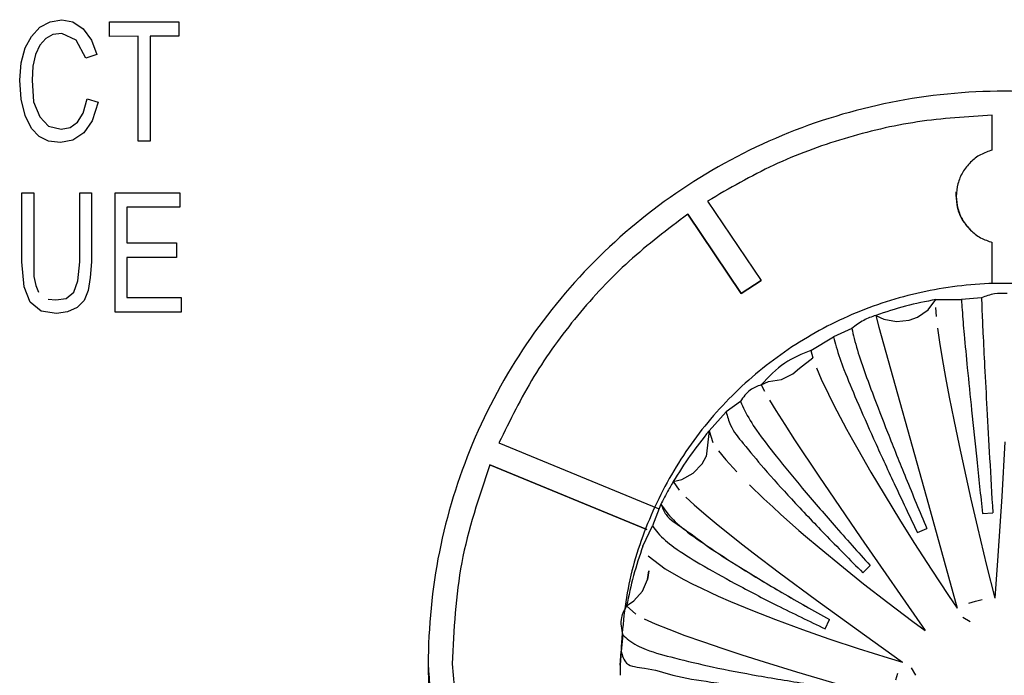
# Model space of a CAD drawing. Header units: millimetres. Extents: x -721 to -161, y -237 to 477.
# Tile 21 of 40: x -388 to -368, y -178 to -164. Entities that reach past the tile are written whole.
import ezdxf

# ---------------------------------------------------------------- set-up
doc = ezdxf.new("R2010")
doc.units = ezdxf.units.MM

# ---------------------------------------------------------------- blocks, each defined once
blk = doc.blocks.new('CFX-Folientastatur__8', base_point=(-455.839, -187.911))
at = {"color": 7, "linetype": 'Continuous'}
for p, q in [((-387.727, -164.518), (-387.483, -164.471)), ((-387.483, -164.471), (-387.253, -164.518)), ((-388.115, -164.819), (-387.943, -164.629)), ((-387.943, -164.629), (-387.727, -164.518)), ((-387.253, -164.518), (-387.038, -164.661)), ((-387.038, -164.661), (-386.865, -164.899)), ((-386.492, -164.819), (-386.492, -164.518)), ((-386.492, -164.518), (-385.041, -164.518)), ((-385.041, -164.518), (-385.041, -164.814)), ((-388.244, -165.057), (-388.115, -164.819)), ((-387.813, -164.862), (-387.943, -165.004)), ((-387.813, -164.862), (-387.943, -165.004)), ((-387.67, -164.782), (-387.813, -164.862)), ((-387.67, -164.782), (-387.813, -164.862)), ((-387.483, -164.756), (-387.67, -164.782)), ((-387.483, -164.756), (-387.67, -164.782)), ((-387.181, -164.899), (-387.483, -164.756)), ((-387.181, -164.899), (-387.483, -164.756)), ((-386.98, -165.273), (-387.181, -164.899)), ((-386.98, -165.273), (-387.181, -164.899)), ((-386.865, -164.899), (-386.75, -165.199)), ((-385.888, -164.814), (-386.492, -164.819)), ((-385.888, -164.814), (-386.492, -164.819)), ((-385.888, -167), (-385.888, -164.814)), ((-385.041, -164.814), (-385.644, -164.814)), ((-385.041, -164.814), (-385.644, -164.814)), ((-385.644, -164.814), (-385.644, -167)), ((-388.331, -165.374), (-388.244, -165.057)), ((-387.943, -165.004), (-388.029, -165.194)), ((-387.943, -165.004), (-388.029, -165.194)), ((-388.029, -165.194), (-388.086, -165.437)), ((-388.029, -165.194), (-388.086, -165.437)), ((-386.75, -165.199), (-386.98, -165.273)), ((-386.75, -165.199), (-386.98, -165.273)), ((-388.359, -165.733), (-388.331, -165.374)), ((-388.086, -165.437), (-388.101, -165.733)), ((-388.086, -165.437), (-388.101, -165.733)), ((-388.331, -166.129), (-388.359, -165.733)), ((-388.331, -166.129), (-388.359, -165.733)), ((-388.101, -165.733), (-388.072, -166.181)), ((-388.244, -166.466), (-388.331, -166.129)), ((-388.244, -166.466), (-388.331, -166.129)), ((-387.038, -166.419), (-386.951, -166.118)), ((-386.951, -166.118), (-386.722, -166.192)), ((-388.072, -166.181), (-387.943, -166.498)), ((-386.722, -166.192), (-386.851, -166.577)), ((-386.722, -166.192), (-386.851, -166.577)), ((-388.115, -166.736), (-388.244, -166.466)), ((-388.115, -166.736), (-388.244, -166.466)), ((-387.943, -166.498), (-387.756, -166.688)), ((-387.153, -166.609), (-387.038, -166.419)), ((-368.099, -167.188), (-368.099, -166.463)), ((-387.957, -166.905), (-388.115, -166.736)), ((-387.957, -166.905), (-388.115, -166.736)), ((-387.756, -166.688), (-387.497, -166.751)), ((-387.497, -166.751), (-387.311, -166.72)), ((-387.311, -166.72), (-387.153, -166.609)), ((-386.851, -166.577), (-387.023, -166.831)), ((-386.851, -166.577), (-387.023, -166.831)), ((-387.756, -167), (-387.957, -166.905)), ((-387.756, -167), (-387.957, -166.905)), ((-387.023, -166.831), (-387.253, -166.984)), ((-387.023, -166.831), (-387.253, -166.984)), ((-387.512, -167.031), (-387.756, -167)), ((-387.512, -167.031), (-387.756, -167)), ((-387.253, -166.984), (-387.512, -167.031)), ((-387.253, -166.984), (-387.512, -167.031)), ((-385.644, -167), (-385.888, -167)), ((-385.644, -167), (-385.888, -167)), ((-388.312, -169.52), (-388.312, -168.079)), ((-388.312, -168.079), (-388.067, -168.079)), ((-388.067, -168.079), (-388.067, -169.821)), ((-387.105, -169.52), (-387.105, -168.079)), ((-387.105, -168.079), (-386.861, -168.079)), ((-386.861, -168.079), (-386.861, -169.52)), ((-386.372, -168.079), (-385.022, -168.079)), ((-386.372, -170.565), (-386.372, -168.079)), ((-385.022, -168.079), (-385.022, -168.379)), ((-386.128, -168.379), (-386.128, -169.124)), ((-385.022, -168.379), (-386.128, -168.379)), ((-385.022, -168.379), (-386.128, -168.379)), ((-374.029, -168.252), (-372.917, -169.906)), ((-373.333, -170.182), (-374.444, -168.528)), ((-374.444, -168.528), (-373.333, -170.182)), ((-386.128, -169.124), (-385.093, -169.124)), ((-385.093, -169.124), (-385.093, -169.425)), ((-368.099, -169.979), (-368.099, -169.114)), ((-388.268, -170.042), (-388.312, -169.52)), ((-388.268, -170.042), (-388.312, -169.52)), ((-387.148, -169.916), (-387.105, -169.52)), ((-386.861, -169.52), (-386.889, -169.847)), ((-386.861, -169.52), (-386.889, -169.847)), ((-385.093, -169.425), (-386.128, -169.425)), ((-386.128, -169.425), (-386.128, -170.264)), ((-385.093, -169.425), (-386.128, -169.425)), ((-388.067, -169.821), (-388.024, -170.011)), ((-388.024, -170.011), (-387.967, -170.153)), ((-387.234, -170.153), (-387.148, -169.916)), ((-386.889, -169.847), (-386.932, -170.116)), ((-386.889, -169.847), (-386.932, -170.116)), ((-372.917, -169.906), (-373.333, -170.182)), ((-373.333, -170.182), (-372.917, -169.906)), ((-388.139, -170.359), (-388.268, -170.042)), ((-388.139, -170.359), (-388.268, -170.042)), ((-387.392, -170.28), (-387.234, -170.153)), ((-386.932, -170.116), (-387.019, -170.327)), ((-386.932, -170.116), (-387.019, -170.327)), ((-387.909, -170.549), (-388.139, -170.359)), ((-387.909, -170.549), (-388.139, -170.359)), ((-387.766, -170.296), (-387.608, -170.311)), ((-387.608, -170.311), (-387.392, -170.28)), ((-387.019, -170.327), (-387.162, -170.47)), ((-387.019, -170.327), (-387.162, -170.47)), ((-386.128, -170.264), (-384.993, -170.264)), ((-384.993, -170.264), (-384.993, -170.565)), ((-387.593, -170.596), (-387.909, -170.549)), ((-387.593, -170.596), (-387.909, -170.549)), ((-387.363, -170.56), (-387.593, -170.596)), ((-387.363, -170.56), (-387.593, -170.596)), ((-387.162, -170.47), (-387.363, -170.56)), ((-387.162, -170.47), (-387.363, -170.56)), ((-384.993, -170.565), (-386.372, -170.565)), ((-384.993, -170.565), (-386.372, -170.565)), ((-378.375, -173.292), (-375.06, -174.657)), ((-375.294, -175.099), (-378.567, -173.751)), ((-378.567, -173.751), (-375.294, -175.099)), ((-379.349, -177.897), (-379.174, -179.884))]:
    blk.add_line(p, q, dxfattribs=at)
for points, knots in [([(-359.542, -186.505), (-358.993, -185.916), (-357.894, -184.739), (-356.755, -182.623), (-356.022, -180.381), (-355.776, -178.045), (-355.974, -175.697), (-356.643, -173.415), (-357.748, -171.309), (-359.25, -169.461), (-361.087, -167.943), (-363.189, -166.815), (-365.472, -166.119), (-367.849, -165.884), (-370.225, -166.119), (-372.509, -166.815), (-374.611, -167.943), (-376.448, -169.461), (-377.949, -171.309), (-379.055, -173.415), (-379.724, -175.697), (-379.922, -178.045), (-379.675, -180.381), (-378.943, -182.623), (-377.803, -184.739), (-376.705, -185.916), (-376.156, -186.505)], [0, 0, 0, 0, 2.406947, 4.811415, 7.139825, 9.446664, 11.806903, 14.168065, 16.531002, 18.896288, 21.264132, 23.634347, 26.00638, 28.379398, 30.752417, 33.12445, 35.494665, 37.862509, 40.227795, 42.590732, 44.951894, 47.312133, 49.618971, 51.947382, 54.35185, 56.758797, 56.758797, 56.758797, 56.758797]), ([(-368.099, -166.463), (-368.621, -166.494), (-369.666, -166.558), (-371.196, -166.923), (-372.672, -167.464), (-373.576, -167.989), (-374.029, -168.252)], [0, 0, 0, 0, 1.56722, 3.134079, 4.70029, 6.265616, 6.265616, 6.265616, 6.265616]), ([(-368.099, -166.463), (-368.621, -166.494), (-369.666, -166.558), (-371.196, -166.923), (-372.672, -167.464), (-373.576, -167.989), (-374.029, -168.252)], [0, 0, 0, 0, 1.56722, 3.134079, 4.70029, 6.265616, 6.265616, 6.265616, 6.265616]), ([(-368.099, -167.188), (-368.182, -167.216), (-368.349, -167.273), (-368.56, -167.436), (-368.723, -167.644), (-368.826, -167.889), (-368.861, -168.151), (-368.826, -168.413), (-368.723, -168.657), (-368.56, -168.865), (-368.349, -169.029), (-368.182, -169.085), (-368.099, -169.114)], [0, 0, 0, 0, 0.262658, 0.524995, 0.786956, 1.048591, 1.310036, 1.571482, 1.833117, 2.095078, 2.357415, 2.620073, 2.620073, 2.620073, 2.620073]), ([(-368.86, -168.061), (-368.854, -168.149), (-368.844, -168.3), (-368.803, -168.507), (-368.701, -168.688), (-368.557, -168.867), (-368.349, -169.029), (-368.182, -169.085), (-368.099, -169.114)], [0, 0, 0, 0, 0.26465, 0.452764, 0.628561, 0.879226, 1.141562, 1.404221, 1.404221, 1.404221, 1.404221]), ([(-374.444, -168.528), (-374.861, -168.843), (-375.694, -169.472), (-376.762, -170.622), (-377.687, -171.888), (-378.146, -172.824), (-378.375, -173.292)], [0, 0, 0, 0, 1.563909, 3.126654, 4.688254, 6.248811, 6.248811, 6.248811, 6.248811]), ([(-374.444, -168.528), (-374.861, -168.843), (-375.694, -169.472), (-376.762, -170.622), (-377.687, -171.888), (-378.146, -172.824), (-378.375, -173.292)], [0, 0, 0, 0, 1.563909, 3.126654, 4.688254, 6.248811, 6.248811, 6.248811, 6.248811]), ([(-378.567, -173.751), (-378.794, -174.424), (-379.248, -175.769), (-379.315, -177.188), (-379.349, -177.897)], [0, 0, 0, 0, 2.119168, 4.237554, 4.237554, 4.237554, 4.237554]), ([(-378.567, -173.751), (-378.794, -174.424), (-379.248, -175.769), (-379.315, -177.188), (-379.349, -177.897)], [0, 0, 0, 0, 2.119168, 4.237554, 4.237554, 4.237554, 4.237554]), ([(-379.849, -177.892), (-379.802, -178.694), (-379.709, -180.299), (-378.952, -182.602), (-377.804, -184.739), (-376.705, -185.916), (-376.156, -186.505)], [0, 0, 0, 0, 2.401512, 4.804065, 7.208532, 9.615479, 9.615479, 9.615479, 9.615479])]:
    blk.add_open_spline(points, degree=3, knots=knots, dxfattribs=at)
blk = doc.blocks.new('Kappe__10', base_point=(-375.849, -186.172))
at = {"color": 7, "linetype": 'Continuous'}
for p, q in [((-369.437, -170.516), (-369.272, -170.303)), ((-370.526, -170.635), (-370.46, -170.883)), ((-370.526, -170.635), (-370.358, -170.714)), ((-369.658, -170.671), (-369.437, -170.516)), ((-369.28, -170.474), (-369.267, -170.659)), ((-370.358, -170.714), (-370.095, -170.764)), ((-370.095, -170.764), (-369.828, -170.735)), ((-369.828, -170.735), (-369.658, -170.671)), ((-370.46, -170.883), (-369.427, -174.58)), ((-369.239, -170.9), (-369.198, -171.193)), ((-369.198, -171.193), (-369.142, -171.536)), ((-371.876, -171.364), (-371.837, -171.519)), ((-372.115, -171.736), (-371.837, -171.519)), ((-369.142, -171.536), (-369.073, -171.927)), ((-372.493, -171.972), (-372.253, -171.854)), ((-372.253, -171.854), (-372.115, -171.736)), ((-371.763, -171.726), (-371.663, -171.962)), ((-372.911, -172.082), (-372.758, -172.015)), ((-372.911, -172.082), (-372.843, -172.217)), ((-372.758, -172.015), (-372.493, -171.972)), ((-371.663, -171.962), (-371.513, -172.279)), ((-369.073, -171.927), (-368.996, -172.34)), ((-371.513, -172.279), (-371.441, -172.423)), ((-372.738, -172.402), (-372.607, -172.617)), ((-371.441, -172.423), (-371.339, -172.622)), ((-368.996, -172.34), (-368.902, -172.811)), ((-372.607, -172.617), (-372.423, -172.911)), ((-371.339, -172.622), (-371.134, -173.006)), ((-368.902, -172.811), (-368.791, -173.349)), ((-373.999, -173.044), (-374.057, -173.573)), ((-373.999, -173.044), (-373.918, -173.283)), ((-372.423, -172.911), (-372.217, -173.231)), ((-371.134, -173.006), (-371.012, -173.228)), ((-372.217, -173.231), (-371.714, -173.989)), ((-371.012, -173.228), (-370.901, -173.425)), ((-367.836, -173.268), (-367.899, -174.411)), ((-373.801, -173.456), (-373.647, -173.648)), ((-370.901, -173.425), (-370.626, -173.902)), ((-368.791, -173.349), (-368.546, -174.466)), ((-374.146, -173.731), (-374.057, -173.573)), ((-373.647, -173.648), (-373.42, -173.899)), ((-374.566, -174.054), (-374.331, -173.924)), ((-374.331, -173.924), (-374.146, -173.731)), ((-370.626, -173.902), (-370.354, -174.36)), ((-374.746, -174.101), (-374.566, -174.054)), ((-374.746, -174.101), (-374.624, -174.281)), ((-371.714, -173.989), (-370.839, -175.271)), ((-373.16, -174.166), (-372.855, -174.46)), ((-374.484, -174.423), (-374.309, -174.585)), ((-372.855, -174.46), (-372.673, -174.629)), ((-370.354, -174.36), (-370.008, -174.925)), ((-368.546, -174.466), (-368.41, -175.057)), ((-367.899, -174.411), (-367.981, -175.644)), ((-374.309, -174.585), (-374.058, -174.802)), ((-372.673, -174.629), (-372.51, -174.778)), ((-369.427, -174.58), (-368.834, -176.74)), ((-368.303, -174.767), (-368.09, -174.749)), ((-374.058, -174.802), (-373.853, -174.973)), ((-372.51, -174.778), (-372.126, -175.117)), ((-370.008, -174.925), (-369.719, -175.387)), ((-373.853, -174.973), (-373.359, -175.367)), ((-372.126, -175.117), (-371.99, -175.234)), ((-369.659, -175.164), (-369.465, -175.074)), ((-368.41, -175.057), (-368.22, -175.848)), ((-371.99, -175.234), (-371.705, -175.476)), ((-370.839, -175.271), (-369.5, -177.202)), ((-373.359, -175.367), (-373.079, -175.584)), ((-371.705, -175.476), (-371.2, -175.892)), ((-369.719, -175.387), (-369.373, -175.926)), ((-375.268, -175.648), (-374.916, -175.916)), ((-373.079, -175.584), (-372.531, -175.999)), ((-367.981, -175.644), (-368.049, -176.532)), ((-375.28, -176.138), (-375.251, -175.96)), ((-375.251, -175.96), (-375.28, -176.138)), ((-374.916, -175.916), (-374.735, -176.025)), ((-371.2, -175.892), (-370.779, -176.229)), ((-370.797, -175.998), (-370.646, -175.848)), ((-369.373, -175.926), (-369.01, -176.477)), ((-368.22, -175.848), (-368.049, -176.532)), ((-375.388, -176.382), (-375.28, -176.138)), ((-374.735, -176.025), (-374.525, -176.14)), ((-374.525, -176.14), (-374.34, -176.235)), ((-372.531, -175.999), (-371.763, -176.568)), ((-375.563, -176.584), (-375.388, -176.382)), ((-374.34, -176.235), (-374.172, -176.317)), ((-374.172, -176.317), (-373.972, -176.411)), ((-370.779, -176.229), (-370.278, -176.619)), ((-375.716, -176.69), (-375.563, -176.584)), ((-373.972, -176.411), (-373.809, -176.485)), ((-373.809, -176.485), (-373.556, -176.596)), ((-371.763, -176.568), (-370.758, -177.297)), ((-369.01, -176.477), (-368.834, -176.74)), ((-368.589, -176.632), (-368.45, -176.591)), ((-368.45, -176.591), (-368.31, -176.558)), ((-375.716, -176.69), (-375.527, -176.863)), ((-373.556, -176.596), (-373.095, -176.787)), ((-373.095, -176.787), (-372.613, -176.975)), ((-370.278, -176.619), (-369.754, -177.015)), ((-375.351, -176.957), (-375.12, -177.062)), ((-372.613, -176.975), (-372.053, -177.182)), ((-371.579, -177.169), (-371.489, -176.977)), ((-368.715, -176.929), (-368.56, -177.016)), ((-375.12, -177.062), (-374.836, -177.178)), ((-374.836, -177.178), (-374.501, -177.306)), ((-372.053, -177.182), (-371.621, -177.334)), ((-369.754, -177.015), (-369.5, -177.202)), ((-374.501, -177.306), (-374.138, -177.436)), ((-371.621, -177.334), (-371.486, -177.381)), ((-371.486, -177.381), (-370.89, -177.578)), ((-370.758, -177.297), (-369.967, -177.863)), ((-374.138, -177.436), (-373.715, -177.58)), ((-373.715, -177.58), (-373.317, -177.71)), ((-370.89, -177.578), (-370.268, -177.773)), ((-373.317, -177.71), (-372.852, -177.857)), ((-370.268, -177.773), (-369.967, -177.863)), ((-375.849, -177.923), (-375.849, -178.132)), ((-372.852, -177.857), (-372.177, -178.064)), ((-369.692, -178.138), (-369.779, -177.983)), ((-372.177, -178.064), (-371.024, -178.403)), ((-370.107, -178.233), (-370.067, -178.096))]:
    blk.add_line(p, q, dxfattribs=at)
at = {"color": 1, "linetype": 'Continuous'}
for p, q in [((-369.272, -170.303), (-368.741, -170.304)), ((-368.323, -170.268), (-368.741, -170.304)), ((-371.026, -170.908), (-371.406, -171.084)), ((-371.876, -171.364), (-371.406, -171.084)), ((-373.346, -172.429), (-373.642, -172.645)), ((-373.999, -173.044), (-373.642, -172.645)), ((-375.002, -174.57), (-375.18, -175.025)), ((-375.378, -175.443), (-375.18, -175.025)), ((-375.796, -177.296), (-375.833, -177.633)), ((-375.849, -177.923), (-375.833, -177.633))]:
    blk.add_line(p, q, dxfattribs=at)
at = {"color": 7, "linetype": 'Continuous'}
for points, knots in [([(-362.649, -171.877), (-363.051, -171.571), (-363.858, -170.958), (-365.26, -170.348), (-366.741, -169.994), (-368.266, -169.93), (-369.775, -170.152), (-371.215, -170.653), (-372.534, -171.415), (-373.685, -172.411), (-374.627, -173.606), (-375.32, -174.956), (-375.765, -176.412), (-375.821, -177.42), (-375.849, -177.923)], [0, 0, 0, 0, 1.513931, 3.029208, 4.54544, 6.062098, 7.578594, 9.094363, 10.608943, 12.122039, 13.633569, 15.143674, 16.652696, 18.161136, 18.161136, 18.161136, 18.161136]), ([(-369.272, -170.303), (-369.484, -170.346), (-369.909, -170.431), (-370.321, -170.567), (-370.526, -170.635)], [0, 0, 0, 0, 0.6494, 1.298656, 1.298656, 1.298656, 1.298656]), ([(-368.741, -170.304), (-368.736, -170.376), (-368.721, -170.619), (-368.682, -171.094), (-368.614, -171.79), (-368.527, -172.657), (-368.421, -173.67), (-368.343, -174.39), (-368.303, -174.767)], [0, 0, 0, 0, 0.216339, 0.731218, 1.429689, 2.313958, 3.346825, 4.484825, 4.484825, 4.484825, 4.484825]), ([(-368.323, -170.268), (-368.321, -170.34), (-368.313, -170.584), (-368.292, -171.061), (-368.256, -171.759), (-368.21, -172.63), (-368.153, -173.647), (-368.112, -174.37), (-368.09, -174.749)], [0, 0, 0, 0, 0.216574, 0.731919, 1.43078, 2.315393, 3.34853, 4.486708, 4.486708, 4.486708, 4.486708]), ([(-368.323, -170.268), (-368.321, -170.34), (-368.313, -170.584), (-368.292, -171.061), (-368.256, -171.759), (-368.21, -172.63), (-368.153, -173.647), (-368.112, -174.37), (-368.09, -174.749)], [0, 0, 0, 0, 0.216574, 0.731919, 1.43078, 2.315393, 3.34853, 4.486708, 4.486708, 4.486708, 4.486708]), ([(-371.026, -170.908), (-371.01, -170.977), (-370.956, -171.211), (-370.817, -171.661), (-370.576, -172.31), (-370.265, -173.118), (-369.887, -174.059), (-369.611, -174.725), (-369.465, -175.074)], [0, 0, 0, 0, 0.21231, 0.719182, 1.410984, 2.289362, 3.317586, 4.45252, 4.45252, 4.45252, 4.45252]), ([(-371.026, -170.908), (-371.01, -170.977), (-370.956, -171.211), (-370.817, -171.661), (-370.576, -172.31), (-370.265, -173.118), (-369.887, -174.059), (-369.611, -174.725), (-369.465, -175.074)], [0, 0, 0, 0, 0.21231, 0.719182, 1.410984, 2.289362, 3.317586, 4.45252, 4.45252, 4.45252, 4.45252]), ([(-371.406, -171.084), (-371.388, -171.152), (-371.328, -171.383), (-371.172, -171.825), (-370.902, -172.461), (-370.554, -173.252), (-370.131, -174.172), (-369.821, -174.822), (-369.659, -175.164)], [0, 0, 0, 0, 0.211126, 0.71565, 1.405499, 2.282154, 3.309016, 4.443047, 4.443047, 4.443047, 4.443047]), ([(-371.876, -171.364), (-372.065, -171.441), (-372.464, -171.603), (-372.758, -171.918), (-372.911, -172.082)], [0, 0, 0, 0, 0.607885, 1.274195, 1.274195, 1.274195, 1.274195]), ([(-373.346, -172.429), (-373.318, -172.491), (-373.224, -172.7), (-372.981, -173.086), (-372.565, -173.617), (-372.027, -174.277), (-371.373, -175.037), (-370.896, -175.569), (-370.646, -175.848)], [0, 0, 0, 0, 0.201799, 0.687877, 1.362465, 2.225647, 3.241845, 4.368735, 4.368735, 4.368735, 4.368735]), ([(-373.346, -172.429), (-373.318, -172.491), (-373.224, -172.7), (-372.981, -173.086), (-372.565, -173.617), (-372.027, -174.277), (-371.373, -175.037), (-370.896, -175.569), (-370.646, -175.848)], [0, 0, 0, 0, 0.201799, 0.687877, 1.362465, 2.225647, 3.241845, 4.368735, 4.368735, 4.368735, 4.368735]), ([(-373.642, -172.645), (-373.617, -172.741), (-373.553, -172.987), (-373.24, -173.359), (-372.824, -173.872), (-372.25, -174.5), (-371.564, -175.226), (-371.061, -175.732), (-370.797, -175.998)], [0, 0, 0, 0, 0.292469, 0.756256, 1.427441, 2.287621, 3.301436, 4.426716, 4.426716, 4.426716, 4.426716]), ([(-373.999, -173.044), (-374.134, -173.213), (-374.405, -173.55), (-374.632, -173.917), (-374.746, -174.101)], [0, 0, 0, 0, 0.647326, 1.29438, 1.29438, 1.29438, 1.29438]), ([(-375.002, -174.57), (-374.967, -174.622), (-374.848, -174.802), (-374.533, -175.102), (-373.999, -175.47), (-373.302, -175.925), (-372.446, -176.438), (-371.821, -176.79), (-371.489, -176.977)], [0, 0, 0, 0, 0.189038, 0.645162, 1.291625, 2.133318, 3.142705, 4.28579, 4.28579, 4.28579, 4.28579]), ([(-375.002, -174.57), (-374.971, -174.646), (-374.887, -174.852), (-374.497, -175.087), (-374.009, -175.479), (-373.298, -175.921), (-372.447, -176.439), (-371.821, -176.791), (-371.489, -176.977)], [0, 0, 0, 0, 0.241544, 0.65654, 1.303003, 2.144696, 3.154083, 4.297168, 4.297168, 4.297168, 4.297168]), ([(-375.18, -175.025), (-375.143, -175.074), (-375.016, -175.241), (-374.685, -175.515), (-374.135, -175.846), (-373.417, -176.252), (-372.545, -176.703), (-371.913, -177.008), (-371.579, -177.169)], [0, 0, 0, 0, 0.182393, 0.630492, 1.274142, 2.110061, 3.104545, 4.216589, 4.216589, 4.216589, 4.216589]), ([(-375.378, -175.443), (-375.447, -175.648), (-375.585, -176.056), (-375.673, -176.478), (-375.716, -176.69)], [0, 0, 0, 0, 0.646329, 1.292513, 1.292513, 1.292513, 1.292513]), ([(-375.796, -177.296), (-375.756, -177.333), (-375.615, -177.464), (-375.25, -177.636), (-374.659, -177.794), (-373.88, -177.978), (-372.936, -178.159), (-372.254, -178.267), (-371.892, -178.324)], [0, 0, 0, 0, 0.163447, 0.575148, 1.189912, 2.000485, 2.974668, 4.072528, 4.072528, 4.072528, 4.072528]), ([(-375.796, -177.296), (-375.756, -177.333), (-375.615, -177.464), (-375.25, -177.636), (-374.659, -177.794), (-373.88, -177.978), (-372.936, -178.159), (-372.254, -178.267), (-371.892, -178.324)], [0, 0, 0, 0, 0.163447, 0.575148, 1.189912, 2.000485, 2.974668, 4.072528, 4.072528, 4.072528, 4.072528]), ([(-375.833, -177.633), (-375.805, -177.729), (-375.737, -177.959), (-375.245, -177.975), (-374.703, -178.17), (-373.902, -178.285), (-372.961, -178.427), (-372.275, -178.498), (-371.911, -178.536)], [0, 0, 0, 0, 0.275644, 0.661108, 1.270391, 2.076172, 3.046508, 4.141652, 4.141652, 4.141652, 4.141652]), ([(-375.849, -177.923), (-375.849, -177.932), (-375.849, -178.002), (-375.849, -178.071), (-375.849, -178.132)], [0, 0, 0, 0, 0.0261345, 0.2090759, 0.2090759, 0.2090759, 0.2090759])]:
    blk.add_open_spline(points, degree=3, knots=knots, dxfattribs=at)
at = {"color": 1, "linetype": 'Continuous'}
for points, knots in [([(-367.786, -170.176), (-367.877, -170.175), (-368.061, -170.173), (-368.235, -170.236), (-368.323, -170.268)], [0, 0, 0, 0, 0.2687901, 0.548638, 0.548638, 0.548638, 0.548638]), ([(-370.526, -170.635), (-370.612, -170.665), (-370.793, -170.73), (-370.946, -170.847), (-371.026, -170.908)], [0, 0, 0, 0, 0.2719003, 0.5728414, 0.5728414, 0.5728414, 0.5728414]), ([(-372.911, -172.082), (-372.994, -172.112), (-373.176, -172.179), (-373.286, -172.341), (-373.346, -172.429)], [0, 0, 0, 0, 0.2563857, 0.5685686, 0.5685686, 0.5685686, 0.5685686]), ([(-374.746, -174.101), (-374.79, -174.178), (-374.88, -174.332), (-374.961, -174.49), (-375.002, -174.57)], [0, 0, 0, 0, 0.2674122, 0.5347829, 0.5347829, 0.5347829, 0.5347829]), ([(-375.716, -176.69), (-375.762, -176.769), (-375.87, -176.957), (-375.823, -177.172), (-375.796, -177.296)], [0, 0, 0, 0, 0.2667866, 0.6308298, 0.6308298, 0.6308298, 0.6308298])]:
    blk.add_open_spline(points, degree=3, knots=knots, dxfattribs=at)
blk = doc.blocks.new('Drehknopf_1__11', base_point=(-375.849, -186.172))
blk.add_blockref('Kappe__10', (-375.849, -186.172))
blk = doc.blocks.new('CFX-Bedienfeld_C-silber_1__18', base_point=(-455.839, -187.911))
for name, p in [('CFX-Folientastatur__8', (-455.839, -187.911)), ('Drehknopf_1__11', (-375.849, -186.172))]:
    blk.add_blockref(name, p)
blk = doc.blocks.new('L10-für-dxf-Internet__87', base_point=(-720.837, -236.984))
blk.add_blockref('CFX-Bedienfeld_C-silber_1__18', (-455.839, -187.911))
blk = doc.blocks.new('SA_LinksA', base_point=(-491, 104))
blk.add_blockref('L10-für-dxf-Internet__87', (-720.837, -236.984))

msp = doc.modelspace()

# ---------------------------------------------------------------- block references
msp.add_blockref('SA_LinksA', (-491, 104))

doc.saveas('drawing.dxf')
